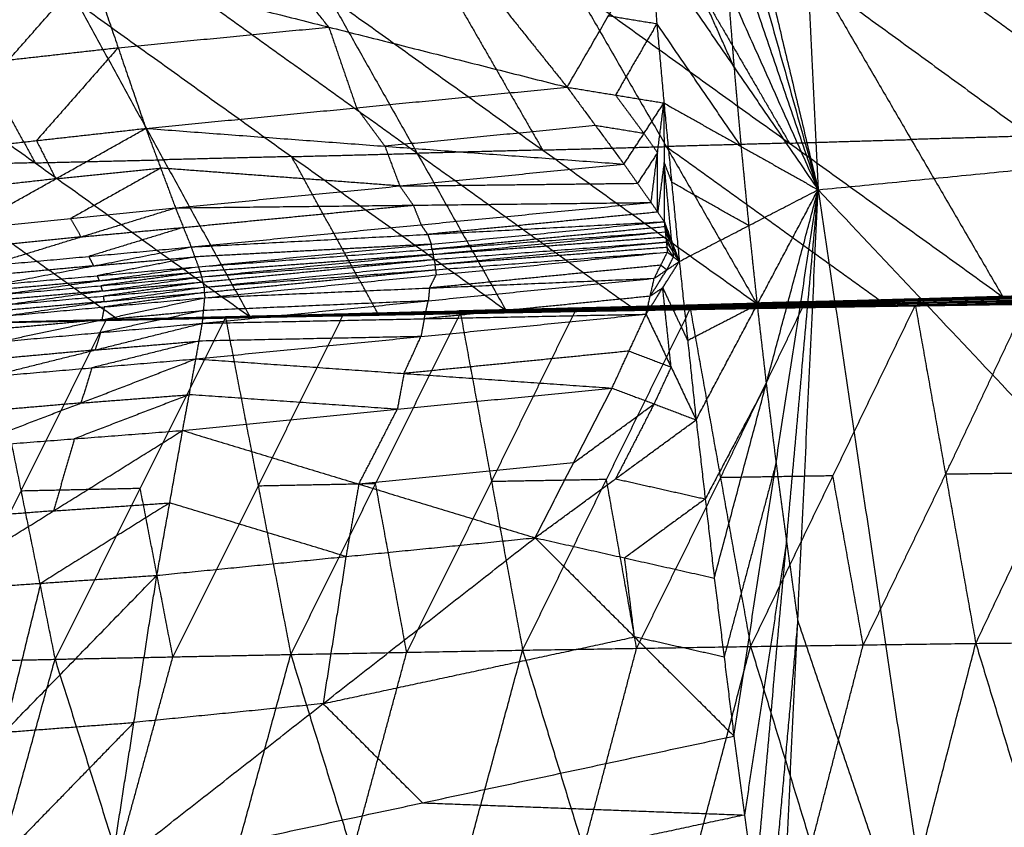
# Model space of a CAD drawing. Header units: millimetres. Extents: x -106 to 110, y -96 to 120.
# Tile 155 of 256: x -102.09 to -96.61, y -1.39 to 3.1. Entities that reach past the tile are written whole.
import ezdxf

# ---------------------------------------------------------------- set-up
doc = ezdxf.new("R2010")
doc.units = ezdxf.units.MM
doc.header["$MEASUREMENT"] = 0
doc.layers.add('Default', color=7, linetype='Continuous', true_color=0x000000)

msp = doc.modelspace()

# ---------------------------------------------------------------- linework, layer by layer
at = {"layer": 'Default'}
for points in [[(-98.1261, 11.9553, 12.0172), (-97.8855, 7.0572, 12.0172), (-97.6449, 2.159, 12.0172)], [(-98.1261, 11.9553, 12.0172), (-94.5906, 7.3817, 10.5669), (-91.0552, 2.808, 9.1165)], [(-98.815, 7.0577, 12.4242), (-98.2299, 4.6083, 12.2207), (-97.6449, 2.159, 12.0172)], [(-94.35, 2.4835, 10.5669), (-96.1177, 4.7703, 11.292), (-97.8855, 7.0572, 12.0172)], [(-98.7681, 6.1735, 12.4242), (-98.2065, 4.1662, 12.2207), (-97.6449, 2.159, 12.0172)], [(-98.7134, 5.2897, 12.4242), (-98.1791, 3.7243, 12.2207), (-97.6449, 2.159, 12.0172)], [(-98.6509, 4.4064, 12.4242), (-98.1479, 3.2827, 12.2207), (-97.6449, 2.159, 12.0172)], [(-98.1128, 2.8414, 12.2207), (-98.3643, 3.4032, 12.3225), (-98.6158, 3.9651, 12.4242)], [(-99.7262, 3.5853, 12.9933), (-99.3835, 3.1574, 12.8438), (-99.0409, 2.7294, 12.6943)], [(-99.0409, 2.7294, 12.6943), (-98.8108, 3.1266, 12.5593), (-98.5807, 3.5238, 12.4242)], [(-98.5807, 3.5238, 12.4242), (-98.5417, 3.0827, 12.4242), (-98.5027, 2.6417, 12.4242)], [(-98.5807, 3.5238, 12.4242), (-98.1128, 2.8414, 12.2207), (-97.6449, 2.159, 12.0172)], [(-98.5807, 3.5238, 12.4242), (-98.5417, 3.0827, 12.4242), (-98.5027, 2.6417, 12.4242)], [(-100.3663, 3.0635, 13.1853), (-100.5376, 3.2775, 13.26), (-100.7089, 3.4914, 13.3348)], [(-102.6003, 2.3644, 13.7511), (-102.1459, 2.881, 13.7137), (-101.6916, 3.3976, 13.6763)], [(-101.6916, 3.3976, 13.6763), (-101.5377, 2.949, 13.652), (-101.3838, 2.5004, 13.6276)], [(-101.6916, 3.3976, 13.6763), (-101.5377, 2.949, 13.652), (-101.3838, 2.5004, 13.6276)], [(-101.6916, 3.3976, 13.6763), (-100.3663, 3.0635, 13.1853), (-99.0409, 2.7294, 12.6943)], [(-98.315, 3.2929, 7.9342), (-98.06, 2.8556, 8.2728), (-97.805, 2.4183, 8.6114)], [(-97.6376, 3.3131, 7.5797), (-97.1276, 2.4385, 8.2569), (-96.6175, 1.5639, 8.9341)], [(-97.6376, 3.3131, 7.5797), (-96.4629, 2.4576, 7.9283), (-95.2883, 1.6021, 8.2769)], [(-95.8012, 2.4781, 7.6008), (-96.3885, 2.9059, 7.4265), (-96.9758, 3.3336, 7.2522)], [(-100.3677, 3.234, 9.0431), (-99.8745, 2.3616, 9.7284), (-99.3813, 1.4891, 10.4137)], [(-100.3677, 3.234, 9.0431), (-99.1768, 2.38, 9.3461), (-97.9859, 1.5259, 9.649)], [(-99.6801, 3.2534, 8.6659), (-99.4284, 2.8167, 9.006), (-99.1768, 2.38, 9.3461)], [(-98.9924, 3.2727, 8.2887), (-98.4892, 2.3993, 8.9688), (-97.9859, 1.5259, 9.649)], [(-98.9924, 3.2727, 8.2887), (-97.805, 2.4183, 8.6114), (-96.6175, 1.5639, 8.9341)], [(-98.1479, 3.2827, 12.2207), (-98.1303, 3.062, 12.2207), (-98.1128, 2.8414, 12.2207)], [(-102.479, 3.1809, 10.2598), (-102.2392, 2.7449, 10.6064), (-101.9994, 2.3089, 10.953)], [(-101.7645, 3.1976, 9.8397), (-101.285, 2.3257, 10.5329), (-100.8054, 1.4537, 11.226)], [(-101.7645, 3.1976, 9.8397), (-100.5729, 2.3434, 10.1267), (-99.3813, 1.4891, 10.4137)], [(-99.8745, 2.3616, 9.7284), (-100.4703, 2.7887, 9.5849), (-101.0661, 3.2158, 9.4414)], [(-103.1934, 3.1642, 10.6799), (-101.9994, 2.3089, 10.953), (-100.8054, 1.4537, 11.226)], [(-98.8108, 3.1266, 12.5593), (-98.6763, 3.1047, 12.4917), (-98.5417, 3.0827, 12.4242)], [(-98.5417, 3.0827, 12.4242), (-98.6568, 2.8841, 12.4917), (-98.7718, 2.6856, 12.5593)], [(-98.0738, 2.4004, 12.2207), (-98.3078, 2.7416, 12.3225), (-98.5417, 3.0827, 12.4242)], [(-101.5377, 2.949, 13.652), (-100.952, 3.0062, 13.4186), (-100.3663, 3.0635, 13.1853)], [(-100.3663, 3.0635, 13.1853), (-100.2893, 2.8392, 13.1731), (-100.2123, 2.6149, 13.161)], [(-102.1459, 2.881, 13.7137), (-101.8418, 2.915, 13.6829), (-101.5377, 2.949, 13.652)], [(-101.5377, 2.949, 13.652), (-101.7649, 2.6907, 13.6707), (-101.992, 2.4324, 13.6894)], [(-98.1128, 2.8414, 12.2207), (-98.0933, 2.6209, 12.2207), (-98.0738, 2.4004, 12.2207)], [(-97.6449, 2.159, 12.0172), (-94.35, 2.4835, 10.5669), (-91.0552, 2.808, 9.1165)], [(-101.3838, 2.5004, 13.6276), (-100.2123, 2.6149, 13.161), (-99.0409, 2.7294, 12.6943)], [(-99.0409, 2.7294, 12.6943), (-98.8828, 2.5156, 12.6241), (-98.7247, 2.3019, 12.554)], [(-99.0409, 2.7294, 12.6943), (-98.7718, 2.6856, 12.5593), (-98.5027, 2.6417, 12.4242)], [(-98.7718, 2.6856, 12.5593), (-98.6928, 2.5787, 12.5242), (-98.6137, 2.4718, 12.4891)], [(-98.7247, 2.3019, 12.554), (-98.6137, 2.4718, 12.4891), (-98.5027, 2.6417, 12.4242)], [(-98.574, 2.0882, 12.4876), (-98.5384, 2.365, 12.4559), (-98.5027, 2.6417, 12.4242)], [(-98.5027, 2.6417, 12.4242), (-98.4599, 2.2011, 12.4242), (-98.417, 1.7604, 12.4242)], [(-98.5027, 2.6417, 12.4242), (-98.0738, 2.4004, 12.2207), (-97.6449, 2.159, 12.0172)], [(-98.5027, 2.6417, 12.4242), (-98.5017, 2.3115, 12.4399), (-98.5007, 1.9813, 12.4555)], [(-98.5027, 2.6417, 12.4242), (-98.4599, 2.2011, 12.4242), (-98.417, 1.7604, 12.4242)], [(-100.0542, 2.4011, 13.0908), (-100.1333, 2.508, 13.1259), (-100.2123, 2.6149, 13.161)], [(-102.6003, 2.3644, 13.7511), (-101.992, 2.4324, 13.6894), (-101.3838, 2.5004, 13.6276)], [(-102.3849, 1.9396, 13.7731), (-101.8843, 2.22, 13.7004), (-101.3838, 2.5004, 13.6276)], [(-101.3838, 2.5004, 13.6276), (-101.3012, 2.2794, 13.6163), (-101.2187, 2.0584, 13.605)], [(-101.3838, 2.5004, 13.6276), (-101.3012, 2.2794, 13.6163), (-101.2187, 2.0584, 13.605)], [(-101.3838, 2.5004, 13.6276), (-100.0542, 2.4011, 13.0908), (-98.7247, 2.3019, 12.554)], [(-98.8828, 2.5156, 12.6241), (-99.4685, 2.4584, 12.8575), (-100.0542, 2.4011, 13.0908)], [(-98.6137, 2.4718, 12.4891), (-98.7483, 2.4937, 12.5566), (-98.8828, 2.5156, 12.6241)], [(-98.6137, 2.4718, 12.4891), (-98.576, 2.4184, 12.4725), (-98.5384, 2.365, 12.4559)], [(-101.992, 2.4324, 13.6894), (-101.9382, 2.3262, 13.6949), (-101.8843, 2.22, 13.7004)], [(-97.805, 2.4183, 8.6114), (-98.1471, 2.4088, 8.7901), (-98.4892, 2.3993, 8.9688)], [(-97.805, 2.4183, 8.6114), (-97.4663, 2.4284, 8.4341), (-97.1276, 2.4385, 8.2569)], [(-96.4629, 2.4576, 7.9283), (-96.7952, 2.4481, 8.0926), (-97.1276, 2.4385, 8.2569)], [(-100.5729, 2.3434, 10.1267), (-100.2237, 2.3525, 9.9276), (-99.8745, 2.3616, 9.7284)], [(-100.0542, 2.4011, 13.0908), (-100.013, 2.2906, 13.0851), (-99.9717, 2.1801, 13.0795)], [(-99.1768, 2.38, 9.3461), (-99.5257, 2.3708, 9.5373), (-99.8745, 2.3616, 9.7284)], [(-99.8745, 2.3616, 9.7284), (-99.2791, 1.9345, 9.8799), (-98.6836, 1.5075, 10.0314)], [(-99.1768, 2.38, 9.3461), (-98.833, 2.3896, 9.1575), (-98.4892, 2.3993, 8.9688)], [(-98.5384, 2.365, 12.4559), (-98.5938, 2.28, 12.4883), (-98.6493, 2.195, 12.5208)], [(-98.5373, 2.0347, 12.4716), (-98.5378, 2.1998, 12.4637), (-98.5384, 2.365, 12.4559)], [(-98.4892, 2.3993, 8.9688), (-97.8954, 1.9721, 9.1302), (-97.3017, 1.5449, 9.2915)], [(-98.0738, 2.4004, 12.2207), (-98.0524, 2.18, 12.2207), (-98.0309, 1.9597, 12.2207)], [(-101.9994, 2.3089, 10.953), (-102.3647, 2.3005, 11.1682), (-102.73, 2.292, 11.3835)], [(-101.9994, 2.3089, 10.953), (-101.6422, 2.3173, 10.7429), (-101.285, 2.3257, 10.5329)], [(-100.5729, 2.3434, 10.1267), (-100.929, 2.3345, 10.3298), (-101.285, 2.3257, 10.5329)], [(-101.2187, 2.0584, 13.605), (-99.9717, 2.1801, 13.0795), (-98.7247, 2.3019, 12.554)], [(-100.0934, 1.4714, 10.8199), (-100.3332, 1.9074, 10.4733), (-100.5729, 2.3434, 10.1267)], [(-98.7247, 2.3019, 12.554), (-98.6493, 2.195, 12.5208), (-98.574, 2.0882, 12.4876)], [(-98.5017, 2.3115, 12.4399), (-98.5195, 2.1731, 12.4557), (-98.5373, 2.0347, 12.4716)], [(-98.5017, 2.3115, 12.4399), (-98.4808, 2.2563, 12.4321), (-98.4599, 2.2011, 12.4242)], [(-98.4588, 1.8709, 12.4399), (-98.4803, 2.0912, 12.4399), (-98.5017, 2.3115, 12.4399)], [(-102.73, 2.292, 11.3835), (-102.133, 1.8644, 11.52), (-101.5361, 1.4367, 11.6566)], [(-101.8843, 2.22, 13.7004), (-101.5928, 2.2497, 13.6583), (-101.3012, 2.2794, 13.6163)], [(-101.3012, 2.2794, 13.6163), (-101.5515, 2.1392, 13.6527), (-101.8018, 1.999, 13.689)], [(-99.9717, 2.1801, 13.0795), (-100.6365, 2.2298, 13.3479), (-101.3012, 2.2794, 13.6163)], [(-101.8843, 2.22, 13.7004), (-102.1884, 2.186, 13.7313), (-102.4926, 2.152, 13.7621)], [(-99.9717, 2.1801, 13.0795), (-99.3105, 2.1876, 12.8001), (-98.6493, 2.195, 12.5208)], [(-98.0309, 1.9597, 12.2207), (-98.2454, 2.0804, 12.3225), (-98.4599, 2.2011, 12.4242)], [(-99.8963, 2.0733, 13.0463), (-99.934, 2.1267, 13.0629), (-99.9717, 2.1801, 13.0795)], [(-98.417, 1.7604, 12.4242), (-98.0309, 1.9597, 12.2207), (-97.6449, 2.159, 12.0172)], [(-98.3235, 0.8799, 12.4242), (-97.9842, 1.5195, 12.2207), (-97.6449, 2.159, 12.0172)], [(-98.2223, 0.0002, 12.4242), (-97.9336, 1.0796, 12.2207), (-97.6449, 2.159, 12.0172)], [(-98.1134, -0.8785, 12.4242), (-97.8791, 0.6402, 12.2207), (-97.6449, 2.159, 12.0172)], [(-97.9968, -1.7563, 12.4242), (-97.8208, 0.2014, 12.2207), (-97.6449, 2.159, 12.0172)], [(-97.8724, -2.6329, 12.4242), (-97.7586, -0.237, 12.2207), (-97.6449, 2.159, 12.0172)], [(-97.6449, 2.159, 12.0172), (-96.9253, -2.692, 12.0172), (-96.2057, -7.543, 12.0172)], [(-97.6449, 2.159, 12.0172), (-93.6781, -2.0461, 10.5669), (-89.7113, -6.2512, 9.1165)], [(-101.2187, 2.0584, 13.605), (-99.8963, 2.0733, 13.0463), (-98.574, 2.0882, 12.4876)], [(-101.1317, 1.8409, 13.5947), (-99.8528, 1.9646, 13.0411), (-98.574, 2.0882, 12.4876)], [(-98.574, 2.0882, 12.4876), (-98.5373, 2.0347, 12.4716), (-98.5007, 1.9813, 12.4555)], [(-102.3849, 1.9396, 13.7731), (-101.8018, 1.999, 13.689), (-101.2187, 2.0584, 13.605)], [(-102.2703, 1.7358, 13.7887), (-101.7445, 1.8971, 13.6968), (-101.2187, 2.0584, 13.605)], [(-101.2187, 2.0584, 13.605), (-101.1752, 1.9497, 13.5998), (-101.1317, 1.8409, 13.5947)], [(-101.2187, 2.0584, 13.605), (-101.1752, 1.9497, 13.5998), (-101.1317, 1.8409, 13.5947)], [(-101.1752, 1.9497, 13.5998), (-100.5358, 2.0115, 13.323), (-99.8963, 2.0733, 13.0463)], [(-99.8963, 2.0733, 13.0463), (-99.8746, 2.0189, 13.0437), (-99.8528, 1.9646, 13.0411)], [(-98.5373, 2.0347, 12.4716), (-99.1768, 1.9729, 12.7483), (-99.8162, 1.9111, 13.0251)], [(-101.8018, 1.999, 13.689), (-101.7731, 1.9481, 13.6929), (-101.7445, 1.8971, 13.6968)], [(-101.1317, 1.8409, 13.5947), (-99.8162, 1.9111, 13.0251), (-98.5007, 1.9813, 12.4555)], [(-101.0915, 1.7309, 13.5903), (-99.7961, 1.8561, 13.0229), (-98.5007, 1.9813, 12.4555)], [(-98.5007, 1.9813, 12.4555), (-98.4977, 1.9531, 12.4555), (-98.4948, 1.9248, 12.4554)], [(-98.5007, 1.9813, 12.4555), (-98.4588, 1.8709, 12.4399), (-98.417, 1.7604, 12.4242)], [(-101.7445, 1.8971, 13.6968), (-101.4599, 1.9234, 13.6483), (-101.1752, 1.9497, 13.5998)], [(-101.1752, 1.9497, 13.5998), (-101.4381, 1.869, 13.6457), (-101.701, 1.7884, 13.6917)], [(-101.0915, 1.7309, 13.5903), (-99.7931, 1.8279, 13.0228), (-98.4948, 1.9248, 12.4554)], [(-101.0738, 1.6749, 13.5884), (-99.7843, 1.7999, 13.0219), (-98.4948, 1.9248, 12.4554)], [(-99.8162, 1.9111, 13.0251), (-99.8345, 1.9378, 13.0331), (-99.8528, 1.9646, 13.0411)], [(-98.4977, 1.9531, 12.4555), (-99.1454, 1.8905, 12.7392), (-99.7931, 1.8279, 13.0228)], [(-98.4977, 1.9531, 12.4555), (-98.4783, 1.912, 12.4477), (-98.4588, 1.8709, 12.4399)], [(-98.4559, 1.8426, 12.4398), (-98.4768, 1.8978, 12.4476), (-98.4977, 1.9531, 12.4555)], [(-98.4948, 1.9248, 12.4554), (-98.4918, 1.8966, 12.4554), (-98.4889, 1.8684, 12.4553)], [(-98.4948, 1.9248, 12.4554), (-98.4559, 1.8426, 12.4398), (-98.417, 1.7604, 12.4242)], [(-98.0309, 1.9597, 12.2207), (-98.0076, 1.7396, 12.2207), (-97.9842, 1.5195, 12.2207)], [(-101.7445, 1.8971, 13.6968), (-102.036, 1.8674, 13.7389), (-102.3276, 1.8377, 13.7809)], [(-101.0738, 1.6749, 13.5884), (-99.7814, 1.7716, 13.0219), (-98.4889, 1.8684, 12.4553)], [(-101.0604, 1.6175, 13.587), (-99.7747, 1.7429, 13.0212), (-98.4889, 1.8684, 12.4553)], [(-99.8162, 1.9111, 13.0251), (-99.8061, 1.8836, 13.024), (-99.7961, 1.8561, 13.0229)], [(-99.7843, 1.7999, 13.0219), (-99.1381, 1.8482, 12.7386), (-98.4918, 1.8966, 12.4554)], [(-98.453, 1.8144, 12.4398), (-98.4724, 1.8555, 12.4476), (-98.4918, 1.8966, 12.4554)], [(-98.4889, 1.8684, 12.4553), (-98.4861, 1.8402, 12.4553), (-98.4833, 1.812, 12.4553)], [(-98.4889, 1.8684, 12.4553), (-98.453, 1.8144, 12.4398), (-98.417, 1.7604, 12.4242)], [(-102.2703, 1.7358, 13.7887), (-101.701, 1.7884, 13.6917), (-101.1317, 1.8409, 13.5947)], [(-102.2175, 1.6308, 13.7961), (-101.6746, 1.7359, 13.6954), (-101.1317, 1.8409, 13.5947)], [(-101.1317, 1.8409, 13.5947), (-101.1116, 1.7859, 13.5925), (-101.0915, 1.7309, 13.5903)], [(-101.1317, 1.8409, 13.5947), (-101.1116, 1.7859, 13.5925), (-101.0915, 1.7309, 13.5903)], [(-99.7961, 1.8561, 13.0229), (-100.4538, 1.821, 13.3077), (-101.1116, 1.7859, 13.5925)], [(-101.0604, 1.6175, 13.587), (-99.7718, 1.7147, 13.0212), (-98.4833, 1.812, 12.4553)], [(-101.0557, 1.5587, 13.5865), (-99.7695, 1.6853, 13.0209), (-98.4833, 1.812, 12.4553)], [(-99.7931, 1.8279, 13.0228), (-99.7946, 1.842, 13.0229), (-99.7961, 1.8561, 13.0229)], [(-99.7931, 1.8279, 13.0228), (-99.7887, 1.8139, 13.0224), (-99.7843, 1.7999, 13.0219)], [(-99.7747, 1.7429, 13.0212), (-99.1304, 1.7916, 12.7382), (-98.4861, 1.8402, 12.4553)], [(-98.5565, 1.6668, 12.5002), (-98.5199, 1.7394, 12.4778), (-98.4833, 1.812, 12.4553)], [(-98.4501, 1.7862, 12.4398), (-98.4681, 1.8132, 12.4476), (-98.4861, 1.8402, 12.4553)], [(-98.4833, 1.812, 12.4553), (-98.4501, 1.7862, 12.4398), (-98.417, 1.7604, 12.4242)], [(-98.4559, 1.8426, 12.4398), (-98.4544, 1.8285, 12.4398), (-98.453, 1.8144, 12.4398)], [(-98.453, 1.8144, 12.4398), (-98.4516, 1.8003, 12.4398), (-98.4501, 1.7862, 12.4398)], [(-101.701, 1.7884, 13.6917), (-101.6878, 1.7621, 13.6935), (-101.6746, 1.7359, 13.6954)], [(-101.6746, 1.7359, 13.6954), (-101.3931, 1.7609, 13.6439), (-101.1116, 1.7859, 13.5925)], [(-101.1116, 1.7859, 13.5925), (-101.383, 1.7334, 13.6428), (-101.6545, 1.6809, 13.6932)], [(-99.7843, 1.7999, 13.0219), (-100.4335, 1.7514, 13.3056), (-101.0826, 1.7029, 13.5893)], [(-101.0671, 1.6462, 13.5877), (-100.4242, 1.7089, 13.3048), (-99.7814, 1.7716, 13.0219)], [(-99.7814, 1.7716, 13.0219), (-99.7828, 1.7858, 13.0219), (-99.7843, 1.7999, 13.0219)], [(-99.7814, 1.7716, 13.0219), (-99.778, 1.7573, 13.0215), (-99.7747, 1.7429, 13.0212)], [(-98.6018, 1.4672, 12.5339), (-98.5094, 1.6138, 12.4791), (-98.417, 1.7604, 12.4242)], [(-98.5565, 1.6668, 12.5002), (-98.4868, 1.7136, 12.4622), (-98.417, 1.7604, 12.4242)], [(-98.4501, 1.7862, 12.4398), (-98.4684, 1.7499, 12.451), (-98.4868, 1.7136, 12.4622)], [(-98.417, 1.7604, 12.4242), (-98.3703, 1.3202, 12.4242), (-98.3235, 0.8799, 12.4242)], [(-98.417, 1.7604, 12.4242), (-98.3703, 1.3202, 12.4242), (-98.3235, 0.8799, 12.4242)], [(-101.6746, 1.7359, 13.6954), (-101.9593, 1.7096, 13.7439), (-102.2439, 1.6833, 13.7924)], [(-102.2175, 1.6308, 13.7961), (-101.6545, 1.6809, 13.6932), (-101.0915, 1.7309, 13.5903)], [(-102.1946, 1.5759, 13.799), (-101.643, 1.6534, 13.6946), (-101.0915, 1.7309, 13.5903)], [(-101.643, 1.6534, 13.6946), (-101.3628, 1.6782, 13.642), (-101.0826, 1.7029, 13.5893)], [(-101.0826, 1.7029, 13.5893), (-101.3584, 1.6642, 13.6415), (-101.6342, 1.6254, 13.6937)], [(-101.0915, 1.7309, 13.5903), (-101.0826, 1.7029, 13.5893), (-101.0738, 1.6749, 13.5884)], [(-101.0915, 1.7309, 13.5903), (-101.0826, 1.7029, 13.5893), (-101.0738, 1.6749, 13.5884)], [(-101.0581, 1.5881, 13.5868), (-100.4149, 1.6514, 13.304), (-99.7718, 1.7147, 13.0212)], [(-98.5199, 1.7394, 12.4778), (-99.163, 1.6761, 12.7606), (-99.8061, 1.6128, 13.0434)], [(-99.7718, 1.7147, 13.0212), (-99.7733, 1.7288, 13.0212), (-99.7747, 1.7429, 13.0212)], [(-99.7718, 1.7147, 13.0212), (-99.7707, 1.7, 13.0211), (-99.7695, 1.6853, 13.0209)], [(-98.5791, 1.567, 12.5171), (-98.533, 1.6403, 12.4897), (-98.4868, 1.7136, 12.4622)], [(-98.4868, 1.7136, 12.4622), (-98.5033, 1.7265, 12.47), (-98.5199, 1.7394, 12.4778)], [(-101.643, 1.6534, 13.6946), (-101.9245, 1.6284, 13.7461), (-102.206, 1.6033, 13.7975)], [(-102.1946, 1.5759, 13.799), (-101.6342, 1.6254, 13.6937), (-101.0738, 1.6749, 13.5884)], [(-102.1779, 1.5178, 13.8004), (-101.6259, 1.5963, 13.6944), (-101.0738, 1.6749, 13.5884)], [(-101.6545, 1.6809, 13.6932), (-101.6487, 1.6671, 13.6939), (-101.643, 1.6534, 13.6946)], [(-101.6259, 1.5963, 13.6944), (-101.3465, 1.6213, 13.641), (-101.0671, 1.6462, 13.5877)], [(-101.0671, 1.6462, 13.5877), (-101.3431, 1.6069, 13.6407), (-101.6192, 1.5676, 13.6937)], [(-101.0738, 1.6749, 13.5884), (-101.0671, 1.6462, 13.5877), (-101.0604, 1.6175, 13.587)], [(-101.0738, 1.6749, 13.5884), (-101.0671, 1.6462, 13.5877), (-101.0604, 1.6175, 13.587)], [(-101.0693, 1.4169, 13.5892), (-99.8129, 1.5419, 13.0447), (-98.5565, 1.6668, 12.5002)], [(-101.0557, 1.5587, 13.5865), (-99.8061, 1.6128, 13.0434), (-98.5565, 1.6668, 12.5002)], [(-99.8061, 1.6128, 13.0434), (-99.7878, 1.649, 13.0322), (-99.7695, 1.6853, 13.0209)], [(-98.6018, 1.4672, 12.5339), (-98.5791, 1.567, 12.5171), (-98.5565, 1.6668, 12.5002)], [(-101.6259, 1.5963, 13.6944), (-101.9061, 1.5716, 13.747), (-102.1863, 1.5468, 13.7997)], [(-102.1779, 1.5178, 13.8004), (-101.6192, 1.5676, 13.6937), (-101.0604, 1.6175, 13.587)], [(-102.174, 1.4568, 13.7987), (-101.6172, 1.5371, 13.6928), (-101.0604, 1.6175, 13.587)], [(-101.6342, 1.6254, 13.6937), (-101.63, 1.6109, 13.694), (-101.6259, 1.5963, 13.6944)], [(-101.6172, 1.5371, 13.6928), (-101.3376, 1.5626, 13.6398), (-101.0581, 1.5881, 13.5868)], [(-101.0581, 1.5881, 13.5868), (-101.3365, 1.5479, 13.6397), (-101.6148, 1.5077, 13.6926)], [(-101.0604, 1.6175, 13.587), (-101.0581, 1.5881, 13.5868), (-101.0557, 1.5587, 13.5865)], [(-101.0604, 1.6175, 13.587), (-101.0581, 1.5881, 13.5868), (-101.0557, 1.5587, 13.5865)], [(-99.8061, 1.6128, 13.0434), (-99.8095, 1.5773, 13.0441), (-99.8129, 1.5419, 13.0447)], [(-98.5094, 1.6138, 12.4791), (-98.5443, 1.5904, 12.4981), (-98.5791, 1.567, 12.5171)], [(-98.5094, 1.6138, 12.4791), (-98.4398, 1.467, 12.4517), (-98.3703, 1.3202, 12.4242)], [(-98.4627, 1.1736, 12.4791), (-98.486, 1.3937, 12.4791), (-98.5094, 1.6138, 12.4791)], [(-97.1276, 1.5528, 9.1908), (-96.3151, 1.5756, 8.7836), (-95.5027, 1.5984, 8.3764)], [(-96.6175, 1.5639, 8.9341), (-95.9529, 1.583, 8.6055), (-95.2883, 1.6021, 8.2769)], [(-96.6175, 1.5639, 8.9341), (-96.0601, 1.5812, 8.6552), (-95.5027, 1.5984, 8.3764)], [(-102.2007, 1.3136, 13.7885), (-101.6282, 1.4361, 13.6875), (-101.0557, 1.5587, 13.5865)], [(-101.6172, 1.5371, 13.6928), (-101.8966, 1.5122, 13.7462), (-102.1759, 1.4873, 13.7995)], [(-102.174, 1.4568, 13.7987), (-101.6148, 1.5077, 13.6926), (-101.0557, 1.5587, 13.5865)], [(-101.6192, 1.5676, 13.6937), (-101.6182, 1.5524, 13.6933), (-101.6172, 1.5371, 13.6928)], [(-101.0693, 1.4169, 13.5892), (-101.0625, 1.4878, 13.5879), (-101.0557, 1.5587, 13.5865)], [(-101.0693, 1.4169, 13.5892), (-101.0625, 1.4878, 13.5879), (-101.0557, 1.5587, 13.5865)], [(-99.8129, 1.5419, 13.0447), (-100.4377, 1.5148, 13.3163), (-101.0625, 1.4878, 13.5879)], [(-98.5791, 1.567, 12.5171), (-99.2073, 1.5045, 12.7893), (-99.8355, 1.4421, 13.0616)], [(-99.8355, 1.4421, 13.0616), (-99.8242, 1.492, 13.0531), (-99.8129, 1.5419, 13.0447)], [(-98.8278, 1.5033, 10.0863), (-97.999, 1.5242, 9.6429), (-97.1702, 1.5452, 9.1994)], [(-98.797, 1.5073, 10.0816), (-97.9623, 1.5301, 9.6362), (-97.1276, 1.5528, 9.1908)], [(-98.797, 1.5073, 10.0816), (-97.9836, 1.5263, 9.6405), (-97.1702, 1.5452, 9.1994)], [(-98.0161, 1.5171, 9.6504), (-97.6017, 1.5276, 9.4287), (-97.1873, 1.538, 9.2069)], [(-97.1873, 1.538, 9.2069), (-97.5931, 1.5311, 9.4249), (-97.999, 1.5242, 9.6429)], [(-97.9859, 1.5259, 9.649), (-97.3017, 1.5449, 9.2915), (-96.6175, 1.5639, 8.9341)], [(-97.9859, 1.5259, 9.649), (-97.5567, 1.5394, 9.4199), (-97.1276, 1.5528, 9.1908)], [(-97.9836, 1.5263, 9.6405), (-97.5662, 1.5376, 9.4178), (-97.1489, 1.549, 9.1951)], [(-97.1489, 1.549, 9.1951), (-97.5556, 1.5395, 9.4157), (-97.9623, 1.5301, 9.6362)], [(-97.9623, 1.5301, 9.6362), (-97.7595, 1.5347, 9.5281), (-97.5567, 1.5394, 9.4199)], [(-97.5567, 1.5394, 9.4199), (-97.2146, 1.5489, 9.2412), (-96.8726, 1.5583, 9.0624)], [(-96.8726, 1.5583, 9.0624), (-97.0871, 1.5516, 9.177), (-97.3017, 1.5449, 9.2915)], [(-97.2707, 1.5151, 9.2714), (-96.4786, 1.5259, 8.8715), (-95.6864, 1.5368, 8.4716)], [(-97.2508, 1.5121, 9.2568), (-96.4686, 1.5244, 8.8642), (-95.6864, 1.5368, 8.4716)], [(-97.2508, 1.5121, 9.2568), (-96.4553, 1.5234, 8.8564), (-95.6598, 1.5347, 8.456)], [(-97.2311, 1.518, 9.2338), (-96.4324, 1.5315, 8.8315), (-95.6336, 1.545, 8.4291)], [(-97.2311, 1.518, 9.2338), (-96.4455, 1.5263, 8.8449), (-95.6598, 1.5347, 8.456)], [(-96.419, 1.538, 8.8218), (-96.8184, 1.5312, 9.023), (-97.2178, 1.5244, 9.2241)], [(-97.2044, 1.5309, 9.2144), (-96.4018, 1.5478, 8.8102), (-95.5991, 1.5647, 8.406)], [(-97.2044, 1.5309, 9.2144), (-97.1873, 1.538, 9.2069), (-97.1702, 1.5452, 9.1994)], [(-97.2044, 1.5309, 9.2144), (-96.419, 1.538, 8.8218), (-95.6336, 1.545, 8.4291)], [(-96.3846, 1.5549, 8.8027), (-96.786, 1.5465, 9.0048), (-97.1873, 1.538, 9.2069)], [(-97.1702, 1.5452, 9.1994), (-96.3631, 1.5656, 8.7934), (-95.5559, 1.5861, 8.3873)], [(-97.1702, 1.5452, 9.1994), (-96.3846, 1.5549, 8.8027), (-95.5991, 1.5647, 8.406)], [(-97.1702, 1.5452, 9.1994), (-97.1489, 1.549, 9.1951), (-97.1276, 1.5528, 9.1908)], [(-96.3418, 1.5694, 8.7891), (-96.7453, 1.5592, 8.9921), (-97.1489, 1.549, 9.1951)], [(-97.1276, 1.5528, 9.1908), (-96.3418, 1.5694, 8.7891), (-95.5559, 1.5861, 8.3873)], [(-97.1276, 1.5528, 9.1908), (-96.8726, 1.5583, 9.0624), (-96.6175, 1.5639, 8.9341)], [(-97.1045, 1.5167, 9.1846), (-96.4882, 1.5252, 8.8734), (-95.8718, 1.5336, 8.5621)], [(-96.0601, 1.5812, 8.6552), (-96.4663, 1.5698, 8.8588), (-96.8726, 1.5583, 9.0624)], [(-96.8726, 1.5583, 9.0624), (-96.5938, 1.567, 8.923), (-96.3151, 1.5756, 8.7836)], [(-96.7683, -0.3629, 7.2883), (-96.3201, 0.5854, 7.9252), (-95.8718, 1.5336, 8.5621)], [(-101.0625, 1.4878, 13.5879), (-101.3487, 1.4265, 13.6384), (-101.635, 1.3652, 13.6888)], [(-101.6148, 1.5077, 13.6926), (-101.6215, 1.4719, 13.6901), (-101.6282, 1.4361, 13.6875)], [(-101.6282, 1.4361, 13.6875), (-101.3453, 1.4619, 13.6377), (-101.0625, 1.4878, 13.5879)], [(-100.8054, 1.4537, 11.226), (-99.8012, 1.4805, 10.6538), (-98.797, 1.5073, 10.0816)], [(-100.8054, 1.4537, 11.226), (-100.0934, 1.4714, 10.8199), (-99.3813, 1.4891, 10.4137)], [(-100.6585, 1.4581, 11.1373), (-100.1564, 1.4715, 10.8512), (-99.6543, 1.4849, 10.5651)], [(-99.8012, 1.4805, 10.6538), (-100.2299, 1.4693, 10.8956), (-100.6585, 1.4581, 11.1373)], [(-100.5616, 1.4561, 11.0843), (-99.7279, 1.4721, 10.6136), (-98.8942, 1.4881, 10.1428)], [(-100.5574, 1.4541, 11.0749), (-99.7258, 1.4711, 10.6089), (-98.8942, 1.4881, 10.1428)], [(-100.5574, 1.4541, 11.0749), (-99.7198, 1.4695, 10.6021), (-98.8823, 1.4849, 10.1293)], [(-100.552, 1.4547, 11.0638), (-99.711, 1.4711, 10.5875), (-98.87, 1.4876, 10.1111)], [(-100.552, 1.4547, 11.0638), (-99.7171, 1.4698, 10.5965), (-98.8823, 1.4849, 10.1293)], [(-100.5427, 1.4576, 11.0555), (-99.6973, 1.4763, 10.576), (-98.852, 1.495, 10.0965)], [(-100.5427, 1.4576, 11.0555), (-99.7063, 1.4726, 10.5833), (-98.87, 1.4876, 10.1111)], [(-100.5293, 1.461, 11.0502), (-99.6785, 1.4822, 10.5683), (-98.8278, 1.5033, 10.0863)], [(-100.5293, 1.461, 11.0502), (-99.6906, 1.478, 10.5734), (-98.852, 1.495, 10.0965)], [(-99.6697, 1.4829, 10.5675), (-100.0951, 1.4723, 10.8084), (-100.5204, 1.4618, 11.0494)], [(-100.5116, 1.4625, 11.0486), (-99.6543, 1.4849, 10.5651), (-98.797, 1.5073, 10.0816)], [(-100.5116, 1.4625, 11.0486), (-99.6697, 1.4829, 10.5675), (-98.8278, 1.5033, 10.0863)], [(-100.0934, 1.4714, 10.8199), (-99.9473, 1.4759, 10.7368), (-99.8012, 1.4805, 10.6538)], [(-99.8012, 1.4805, 10.6538), (-99.4452, 1.4894, 10.4507), (-99.0891, 1.4982, 10.2477)], [(-99.7258, 1.4711, 10.6089), (-99.307, 1.4788, 10.3724), (-98.8882, 1.4865, 10.136)], [(-98.8882, 1.4865, 10.136), (-99.304, 1.478, 10.3691), (-99.7198, 1.4695, 10.6021)], [(-99.7171, 1.4698, 10.5965), (-99.2966, 1.478, 10.3584), (-98.8761, 1.4862, 10.1202)], [(-98.8761, 1.4862, 10.1202), (-99.2936, 1.4787, 10.3538), (-99.711, 1.4711, 10.5875)], [(-99.7063, 1.4726, 10.5833), (-99.2837, 1.4819, 10.3436), (-98.861, 1.4913, 10.1038)], [(-98.861, 1.4913, 10.1038), (-99.2792, 1.4838, 10.3399), (-99.6973, 1.4763, 10.576)], [(-99.6906, 1.478, 10.5734), (-99.2652, 1.4886, 10.3324), (-98.8399, 1.4991, 10.0914)], [(-98.8399, 1.4991, 10.0914), (-99.2592, 1.4907, 10.3298), (-99.6785, 1.4822, 10.5683)], [(-99.6785, 1.4822, 10.5683), (-99.6741, 1.4825, 10.5679), (-99.6697, 1.4829, 10.5675)], [(-99.6697, 1.4829, 10.5675), (-99.241, 1.4941, 10.3257), (-98.8124, 1.5053, 10.0839)], [(-98.8124, 1.5053, 10.0839), (-99.2333, 1.4951, 10.3245), (-99.6543, 1.4849, 10.5651)], [(-99.6344, 1.4736, 10.5551), (-98.9952, 1.4851, 10.2017), (-98.356, 1.4967, 9.8483)], [(-99.4613, 0.5364, 9.5778), (-99.2283, 1.0108, 9.8898), (-98.9952, 1.4851, 10.2017)], [(-99.3813, 1.4891, 10.4137), (-98.6836, 1.5075, 10.0314), (-97.9859, 1.5259, 9.649)], [(-99.3813, 1.4891, 10.4137), (-99.0891, 1.4982, 10.2477), (-98.797, 1.5073, 10.0816)], [(-99.2882, -0.4008, 8.6005), (-98.8221, 0.548, 9.2244), (-98.356, 1.4967, 9.8483)], [(-99.0891, 1.4982, 10.2477), (-98.7403, 1.5074, 10.0565), (-98.3914, 1.5166, 9.8653)], [(-98.8942, 1.4881, 10.1428), (-98.0824, 1.5016, 9.7071), (-97.2707, 1.5151, 9.2714)], [(-98.8942, 1.4881, 10.1428), (-98.8882, 1.4865, 10.136), (-98.8823, 1.4849, 10.1293)], [(-98.0765, 1.5, 9.7003), (-98.4824, 1.4932, 9.9182), (-98.8882, 1.4865, 10.136)], [(-98.8823, 1.4849, 10.1293), (-98.0765, 1.5, 9.7003), (-97.2707, 1.5151, 9.2714)], [(-98.8823, 1.4849, 10.1293), (-98.0666, 1.4985, 9.693), (-97.2508, 1.5121, 9.2568)], [(-98.8823, 1.4849, 10.1293), (-98.8761, 1.4862, 10.1202), (-98.87, 1.4876, 10.1111)], [(-98.0604, 1.4998, 9.6839), (-98.4683, 1.493, 9.902), (-98.8761, 1.4862, 10.1202)], [(-98.87, 1.4876, 10.1111), (-98.0506, 1.5028, 9.6725), (-97.2311, 1.518, 9.2338)], [(-98.87, 1.4876, 10.1111), (-98.0604, 1.4998, 9.6839), (-97.2508, 1.5121, 9.2568)], [(-98.87, 1.4876, 10.1111), (-98.861, 1.4913, 10.1038), (-98.852, 1.495, 10.0965)], [(-98.0416, 1.5065, 9.6652), (-98.4513, 1.4989, 9.8845), (-98.861, 1.4913, 10.1038)], [(-98.852, 1.495, 10.0965), (-98.0282, 1.5129, 9.6555), (-97.2044, 1.5309, 9.2144)], [(-98.852, 1.495, 10.0965), (-98.0416, 1.5065, 9.6652), (-97.2311, 1.518, 9.2338)], [(-98.852, 1.495, 10.0965), (-98.8399, 1.4991, 10.0914), (-98.8278, 1.5033, 10.0863)], [(-98.0161, 1.5171, 9.6504), (-98.428, 1.5081, 9.8709), (-98.8399, 1.4991, 10.0914)], [(-98.8278, 1.5033, 10.0863), (-98.0161, 1.5171, 9.6504), (-97.2044, 1.5309, 9.2144)], [(-98.8278, 1.5033, 10.0863), (-98.8124, 1.5053, 10.0839), (-98.797, 1.5073, 10.0816)], [(-97.9836, 1.5263, 9.6405), (-98.398, 1.5158, 9.8622), (-98.8124, 1.5053, 10.0839)], [(-98.797, 1.5073, 10.0816), (-98.3914, 1.5166, 9.8653), (-97.9859, 1.5259, 9.649)], [(-98.3914, 1.5166, 9.8653), (-98.5375, 1.5121, 9.9483), (-98.6836, 1.5075, 10.0314)], [(-98.3914, 1.5166, 9.8653), (-98.1769, 1.5233, 9.7507), (-97.9623, 1.5301, 9.6362)], [(-97.9842, 1.5195, 12.2207), (-98.1772, 1.4198, 12.3225), (-98.3703, 1.3202, 12.4242)], [(-98.356, 1.4967, 9.8483), (-97.7303, 1.5067, 9.5165), (-97.1045, 1.5167, 9.1846)], [(-98.356, 1.4967, 9.8483), (-98.1882, 0.5583, 8.8859), (-98.0204, -0.3801, 7.9236)], [(-98.1882, 0.5583, 8.8859), (-97.9593, 1.0325, 9.2012), (-97.7303, 1.5067, 9.5165)], [(-98.0824, 1.5016, 9.7071), (-98.0795, 1.5008, 9.7037), (-98.0765, 1.5, 9.7003)], [(-98.0765, 1.5, 9.7003), (-97.6686, 1.5068, 9.4822), (-97.2608, 1.5136, 9.2641)], [(-97.2608, 1.5136, 9.2641), (-97.6637, 1.506, 9.4785), (-98.0666, 1.4985, 9.693)], [(-98.0666, 1.4985, 9.693), (-98.0635, 1.4991, 9.6885), (-98.0604, 1.4998, 9.6839)], [(-98.0604, 1.4998, 9.6839), (-97.6507, 1.5074, 9.4646), (-97.241, 1.515, 9.2453)], [(-97.241, 1.515, 9.2453), (-97.6458, 1.5089, 9.4589), (-98.0506, 1.5028, 9.6725)], [(-98.0506, 1.5028, 9.6725), (-98.0461, 1.5046, 9.6688), (-98.0416, 1.5065, 9.6652)], [(-98.0416, 1.5065, 9.6652), (-97.6297, 1.5155, 9.4447), (-97.2178, 1.5244, 9.2241)], [(-97.2178, 1.5244, 9.2241), (-97.623, 1.5187, 9.4398), (-98.0282, 1.5129, 9.6555)], [(-98.0282, 1.5129, 9.6555), (-98.0222, 1.515, 9.6529), (-98.0161, 1.5171, 9.6504)], [(-98.0204, -0.3801, 7.9236), (-97.5625, 0.5683, 8.5541), (-97.1045, 1.5167, 9.1846)], [(-97.999, 1.5242, 9.6429), (-97.9913, 1.5253, 9.6417), (-97.9836, 1.5263, 9.6405)], [(-97.9842, 1.5195, 12.2207), (-97.9589, 1.2995, 12.2207), (-97.9336, 1.0796, 12.2207)], [(-97.2707, 1.5151, 9.2714), (-97.2608, 1.5136, 9.2641), (-97.2508, 1.5121, 9.2568)], [(-96.4686, 1.5244, 8.8642), (-96.8647, 1.519, 9.0641), (-97.2608, 1.5136, 9.2641)], [(-97.2508, 1.5121, 9.2568), (-97.241, 1.515, 9.2453), (-97.2311, 1.518, 9.2338)], [(-96.4455, 1.5263, 8.8449), (-96.8432, 1.5207, 9.0451), (-97.241, 1.515, 9.2453)], [(-97.2311, 1.518, 9.2338), (-97.2178, 1.5244, 9.2241), (-97.2044, 1.5309, 9.2144)], [(-97.1045, 1.5167, 9.1846), (-96.9364, 0.5769, 8.2365), (-96.7683, -0.3629, 7.2883)], [(-96.9364, 0.5769, 8.2365), (-96.7123, 1.0511, 8.5549), (-96.4882, 1.5252, 8.8734)], [(-102.2672, 1.4191, 12.0866), (-101.6037, 1.4333, 11.695), (-100.9403, 1.4476, 11.3035)], [(-102.2668, 1.4198, 12.0872), (-101.3892, 1.4412, 11.5679), (-100.5116, 1.4625, 11.0486)], [(-102.2668, 1.4198, 12.0872), (-101.398, 1.4404, 11.5687), (-100.5293, 1.461, 11.0502)], [(-102.2668, 1.4198, 12.0872), (-101.4048, 1.4387, 11.5713), (-100.5427, 1.4576, 11.0555)], [(-102.2668, 1.4198, 12.0872), (-101.4142, 1.438, 11.5857), (-100.5616, 1.4561, 11.0843)], [(-102.2668, 1.4198, 12.0872), (-101.4094, 1.4372, 11.5755), (-100.552, 1.4547, 11.0638)], [(-102.2668, 1.4198, 12.0872), (-101.4121, 1.4369, 11.581), (-100.5574, 1.4541, 11.0749)], [(-102.2667, 1.4198, 12.0871), (-101.3891, 1.4412, 11.5678), (-100.5116, 1.4625, 11.0486)], [(-102.2667, 1.4198, 12.0871), (-101.5361, 1.4367, 11.6566), (-100.8054, 1.4537, 11.226)], [(-102.2667, 1.4198, 12.0871), (-101.828, 1.4305, 11.8275), (-101.3892, 1.4412, 11.5679)], [(-101.3891, 1.4412, 11.5678), (-101.8279, 1.4305, 11.8275), (-102.2667, 1.4198, 12.0871)], [(-101.6282, 1.4361, 13.6875), (-101.9078, 1.4106, 13.7405), (-102.1873, 1.3852, 13.7936)], [(-102.0779, 0.4839, 11.0801), (-101.8408, 0.9586, 11.3876), (-101.6037, 1.4333, 11.695)], [(-101.8886, -0.4513, 10.0737), (-101.4145, 0.4982, 10.6886), (-100.9403, 1.4476, 11.3035)], [(-101.5361, 1.4367, 11.6566), (-101.4626, 1.4389, 11.6122), (-101.3891, 1.4412, 11.5678)], [(-101.4142, 1.438, 11.5857), (-100.9868, 1.4465, 11.3327), (-100.5595, 1.4551, 11.0796)], [(-100.5595, 1.4551, 11.0796), (-100.9858, 1.446, 11.3303), (-101.4121, 1.4369, 11.581)], [(-101.4121, 1.4369, 11.581), (-100.9834, 1.4456, 11.3252), (-100.5547, 1.4544, 11.0694)], [(-101.4094, 1.4372, 11.5755), (-100.9784, 1.4467, 11.3176), (-100.5473, 1.4561, 11.0597)], [(-100.5547, 1.4544, 11.0694), (-100.982, 1.4458, 11.3224), (-101.4094, 1.4372, 11.5755)], [(-101.4048, 1.4387, 11.5713), (-100.9704, 1.449, 11.3121), (-100.536, 1.4593, 11.0528)], [(-100.5473, 1.4561, 11.0597), (-100.976, 1.4474, 11.3155), (-101.4048, 1.4387, 11.5713)], [(-101.398, 1.4404, 11.5687), (-100.9592, 1.4511, 11.309), (-100.5204, 1.4618, 11.0494)], [(-100.536, 1.4593, 11.0528), (-100.967, 1.4498, 11.3108), (-101.398, 1.4404, 11.5687)], [(-100.5204, 1.4618, 11.0494), (-100.9548, 1.4515, 11.3086), (-101.3892, 1.4412, 11.5679)], [(-101.3891, 1.4412, 11.5678), (-101.0238, 1.4496, 11.3526), (-100.6585, 1.4581, 11.1373)], [(-101.1053, 1.2188, 13.5974), (-99.8536, 1.343, 13.0657), (-98.6018, 1.4672, 12.5339)], [(-101.0693, 1.4169, 13.5892), (-99.8355, 1.4421, 13.0616), (-98.6018, 1.4672, 12.5339)], [(-100.9403, 1.4476, 11.3035), (-100.2873, 1.4606, 10.9293), (-99.6344, 1.4736, 10.5551)], [(-100.9403, 1.4476, 11.3035), (-100.7589, 0.5115, 10.311), (-100.5776, -0.4246, 9.3185)], [(-100.8054, 1.4537, 11.226), (-100.6585, 1.4581, 11.1373), (-100.5116, 1.4625, 11.0486)], [(-100.7589, 0.5115, 10.311), (-100.5231, 0.986, 10.6201), (-100.2873, 1.4606, 10.9293)], [(-100.5776, -0.4246, 9.3185), (-100.106, 0.5245, 9.9368), (-99.6344, 1.4736, 10.5551)], [(-100.5616, 1.4561, 11.0843), (-100.5595, 1.4551, 11.0796), (-100.5574, 1.4541, 11.0749)], [(-99.7258, 1.4711, 10.6089), (-100.1426, 1.4631, 10.8442), (-100.5595, 1.4551, 11.0796)], [(-100.5574, 1.4541, 11.0749), (-100.5547, 1.4544, 11.0694), (-100.552, 1.4547, 11.0638)], [(-99.7171, 1.4698, 10.5965), (-100.1359, 1.4621, 10.833), (-100.5547, 1.4544, 11.0694)], [(-100.552, 1.4547, 11.0638), (-100.5473, 1.4561, 11.0597), (-100.5427, 1.4576, 11.0555)], [(-99.7063, 1.4726, 10.5833), (-100.1268, 1.4643, 10.8215), (-100.5473, 1.4561, 11.0597)], [(-100.5427, 1.4576, 11.0555), (-100.536, 1.4593, 11.0528), (-100.5293, 1.461, 11.0502)], [(-99.6906, 1.478, 10.5734), (-100.1133, 1.4686, 10.8131), (-100.536, 1.4593, 11.0528)], [(-100.5293, 1.461, 11.0502), (-100.5204, 1.4618, 11.0494), (-100.5116, 1.4625, 11.0486)], [(-99.8355, 1.4421, 13.0616), (-99.8445, 1.3925, 13.0636), (-99.8536, 1.343, 13.0657)], [(-99.7279, 1.4721, 10.6136), (-99.7268, 1.4716, 10.6112), (-99.7258, 1.4711, 10.6089)], [(-99.7198, 1.4695, 10.6021), (-99.7185, 1.4696, 10.5993), (-99.7171, 1.4698, 10.5965)], [(-99.711, 1.4711, 10.5875), (-99.7087, 1.4718, 10.5854), (-99.7063, 1.4726, 10.5833)], [(-99.6973, 1.4763, 10.576), (-99.694, 1.4771, 10.5747), (-99.6906, 1.478, 10.5734)], [(-99.6344, 1.4736, 10.5551), (-99.4613, 0.5364, 9.5778), (-99.2882, -0.4008, 8.6005)], [(-98.7912, 1.0565, 12.6525), (-98.6965, 1.2619, 12.5932), (-98.6018, 1.4672, 12.5339)], [(-98.6018, 1.4672, 12.5339), (-98.4627, 1.1736, 12.4791), (-98.3235, 0.8799, 12.4242)], [(-102.2672, 1.4191, 12.0866), (-102.0779, 0.4839, 11.0801), (-101.8886, -0.4513, 10.0737)], [(-102.2622, 1.1195, 13.7739), (-101.6657, 1.2682, 13.6816), (-101.0693, 1.4169, 13.5892)], [(-102.2007, 1.3136, 13.7885), (-101.635, 1.3652, 13.6888), (-101.0693, 1.4169, 13.5892)], [(-101.1053, 1.2188, 13.5974), (-101.0873, 1.3178, 13.5933), (-101.0693, 1.4169, 13.5892)], [(-101.1053, 1.2188, 13.5974), (-101.0873, 1.3178, 13.5933), (-101.0693, 1.4169, 13.5892)], [(-101.0873, 1.3178, 13.5933), (-101.3855, 1.2435, 13.6395), (-101.6837, 1.1692, 13.6857)], [(-101.635, 1.3652, 13.6888), (-101.6504, 1.3167, 13.6852), (-101.6657, 1.2682, 13.6816)], [(-101.6657, 1.2682, 13.6816), (-101.3765, 1.293, 13.6374), (-101.0873, 1.3178, 13.5933)], [(-99.8536, 1.343, 13.0657), (-100.4704, 1.3304, 13.3295), (-101.0873, 1.3178, 13.5933)], [(-99.9482, 1.1376, 13.125), (-99.9009, 1.2403, 13.0953), (-99.8536, 1.343, 13.0657)], [(-101.6657, 1.2682, 13.6816), (-101.9486, 1.2424, 13.7314), (-102.2314, 1.2166, 13.7812)], [(-98.6965, 1.2619, 12.5932), (-99.3224, 1.1998, 12.8591), (-99.9482, 1.1376, 13.125)], [(-98.6965, 1.2619, 12.5932), (-98.5796, 1.2177, 12.5361), (-98.4627, 1.1736, 12.4791)], [(-102.3838, 0.7283, 13.7574), (-101.7446, 0.9736, 13.6774), (-101.1053, 1.2188, 13.5974)], [(-102.2622, 1.1195, 13.7739), (-101.6837, 1.1692, 13.6857), (-101.1053, 1.2188, 13.5974)], [(-101.1791, 0.8207, 13.6205), (-101.1422, 1.0197, 13.609), (-101.1053, 1.2188, 13.5974)], [(-101.1791, 0.8207, 13.6205), (-101.1422, 1.0197, 13.609), (-101.1053, 1.2188, 13.5974)], [(-101.1053, 1.2188, 13.5974), (-99.9482, 1.1376, 13.125), (-98.7912, 1.0565, 12.6525)], [(-101.6837, 1.1692, 13.6857), (-101.7142, 1.0714, 13.6815), (-101.7446, 0.9736, 13.6774)], [(-98.4627, 1.1736, 12.4791), (-98.51, 1.0709, 12.5087), (-98.5574, 0.9682, 12.5384)], [(-99.9482, 1.1376, 13.125), (-99.9667, 1.0381, 13.1307), (-99.9851, 0.9386, 13.1365)], [(-101.1791, 0.8207, 13.6205), (-99.9851, 0.9386, 13.1365), (-98.7912, 1.0565, 12.6525)], [(-99.2191, 0.2242, 12.9112), (-99.0052, 0.6404, 12.7819), (-98.7912, 1.0565, 12.6525)], [(-98.7912, 1.0565, 12.6525), (-98.5574, 0.9682, 12.5384), (-98.3235, 0.8799, 12.4242)], [(-97.9336, 1.0796, 12.2207), (-98.1033, 0.7598, 12.3225), (-98.2729, 0.4401, 12.4242)], [(-97.9336, 1.0796, 12.2207), (-97.9064, 0.8599, 12.2207), (-97.8791, 0.6402, 12.2207)], [(-101.1422, 1.0197, 13.609), (-101.4618, 0.8971, 13.649), (-101.7814, 0.7745, 13.689)], [(-101.7446, 0.9736, 13.6774), (-101.4434, 0.9966, 13.6432), (-101.1422, 1.0197, 13.609)], [(-99.9851, 0.9386, 13.1365), (-100.5637, 0.9792, 13.3727), (-101.1422, 1.0197, 13.609)], [(-101.7446, 0.9736, 13.6774), (-102.0338, 0.9487, 13.7215), (-102.323, 0.9239, 13.7656)], [(-100.1991, 0.5225, 13.2658), (-100.0921, 0.7305, 13.2012), (-99.9851, 0.9386, 13.1365)], [(-99.0052, 0.6404, 12.7819), (-98.7813, 0.8043, 12.6601), (-98.5574, 0.9682, 12.5384)], [(-98.5574, 0.9682, 12.5384), (-98.6644, 0.7601, 12.603), (-98.7713, 0.5521, 12.6677)], [(-99.2191, 0.2242, 12.9112), (-98.7713, 0.5521, 12.6677), (-98.3235, 0.8799, 12.4242)], [(-98.3235, 0.8799, 12.4242), (-98.2729, 0.4401, 12.4242), (-98.2223, 0.0002, 12.4242)], [(-98.3235, 0.8799, 12.4242), (-98.2729, 0.4401, 12.4242), (-98.2223, 0.0002, 12.4242)], [(-102.6147, -0.0733, 13.7473), (-101.8969, 0.3737, 13.6839), (-101.1791, 0.8207, 13.6205)], [(-102.3838, 0.7283, 13.7574), (-101.7814, 0.7745, 13.689), (-101.1791, 0.8207, 13.6205)], [(-101.7814, 0.7745, 13.689), (-101.8392, 0.5741, 13.6864), (-101.8969, 0.3737, 13.6839)], [(-101.3223, 0.0155, 13.6775), (-101.2507, 0.4181, 13.649), (-101.1791, 0.8207, 13.6205)], [(-101.3223, 0.0155, 13.6775), (-101.2507, 0.4181, 13.649), (-101.1791, 0.8207, 13.6205)], [(-101.1791, 0.8207, 13.6205), (-100.1991, 0.5225, 13.2658), (-99.2191, 0.2242, 12.9112)], [(-99.0052, 0.6404, 12.7819), (-99.6021, 0.5814, 13.0238), (-100.1991, 0.5225, 13.2658)], [(-97.8791, 0.6402, 12.2207), (-98.0235, 0.1006, 12.3225), (-98.1679, -0.4391, 12.4242)], [(-97.8791, 0.6402, 12.2207), (-97.85, 0.4208, 12.2207), (-97.8208, 0.2014, 12.2207)], [(-98.8221, 0.548, 9.2244), (-99.1417, 0.5422, 9.4011), (-99.4613, 0.5364, 9.5778)], [(-98.6543, -0.3904, 8.2621), (-98.7382, 0.0788, 8.7432), (-98.8221, 0.548, 9.2244)], [(-98.7713, 0.5521, 12.6677), (-98.5221, 0.4961, 12.546), (-98.2729, 0.4401, 12.4242)], [(-98.1882, 0.5583, 8.8859), (-98.4213, 0.0839, 8.574), (-98.6543, -0.3904, 8.2621)], [(-97.5625, 0.5683, 8.5541), (-97.8753, 0.5633, 8.72), (-98.1882, 0.5583, 8.8859)], [(-97.3943, -0.3715, 7.6059), (-97.4784, 0.0984, 8.08), (-97.5625, 0.5683, 8.5541)], [(-96.9364, 0.5769, 8.2365), (-97.1654, 0.1027, 7.9212), (-97.3943, -0.3715, 7.6059)], [(-96.3201, 0.5854, 7.9252), (-96.6282, 0.5812, 8.0808), (-96.9364, 0.5769, 8.2365)], [(-101.4145, 0.4982, 10.6886), (-101.7462, 0.491, 10.8844), (-102.0779, 0.4839, 11.0801)], [(-101.2331, -0.4379, 9.6961), (-101.3238, 0.0301, 10.1923), (-101.4145, 0.4982, 10.6886)], [(-100.7589, 0.5115, 10.311), (-100.996, 0.0368, 10.0035), (-101.2331, -0.4379, 9.6961)], [(-100.106, 0.5245, 9.9368), (-100.4325, 0.518, 10.1239), (-100.7589, 0.5115, 10.311)], [(-100.1991, 0.5225, 13.2658), (-100.2349, 0.3212, 13.2801), (-100.2707, 0.1199, 13.2943)], [(-99.9329, -0.4127, 8.9595), (-100.0195, 0.0559, 9.4482), (-100.106, 0.5245, 9.9368)], [(-99.4613, 0.5364, 9.5778), (-99.6971, 0.0619, 9.2687), (-99.9329, -0.4127, 8.9595)], [(-102.0779, 0.4839, 11.0801), (-102.3162, 0.009, 10.7737), (-102.5544, -0.4659, 10.4673)], [(-98.2729, 0.4401, 12.4242), (-98.4968, 0.2762, 12.546), (-98.7207, 0.1122, 12.6677)], [(-101.2507, 0.4181, 13.649), (-101.6096, 0.1946, 13.6807), (-101.9685, -0.0289, 13.7124)], [(-101.8969, 0.3737, 13.6839), (-101.5738, 0.3959, 13.6664), (-101.2507, 0.4181, 13.649)], [(-100.2707, 0.1199, 13.2943), (-100.7607, 0.269, 13.4717), (-101.2507, 0.4181, 13.649)], [(-101.8969, 0.3737, 13.6839), (-102.1981, 0.3506, 13.7181), (-102.4992, 0.3275, 13.7523)], [(-101.5771, -1.6207, 13.8126), (-100.3981, -0.6982, 13.3619), (-99.2191, 0.2242, 12.9112)], [(-101.3223, 0.0155, 13.6775), (-100.2707, 0.1199, 13.2943), (-99.2191, 0.2242, 12.9112)], [(-99.2191, 0.2242, 12.9112), (-98.7207, 0.1122, 12.6677), (-98.2223, 0.0002, 12.4242)], [(-99.2191, 0.2242, 12.9112), (-98.6663, -0.3271, 12.6677), (-98.1134, -0.8785, 12.4242)], [(-97.8208, 0.2014, 12.2207), (-97.9379, -0.558, 12.3225), (-98.0551, -1.3174, 12.4242)], [(-97.8208, 0.2014, 12.2207), (-97.7897, -0.0178, 12.2207), (-97.7586, -0.237, 12.2207)], [(-100.2707, 0.1199, 13.2943), (-100.3344, -0.2892, 13.3281), (-100.3981, -0.6982, 13.3619)], [(-98.6663, -0.3271, 12.6677), (-98.6935, -0.1075, 12.6677), (-98.7207, 0.1122, 12.6677)], [(-103.0204, -1.7299, 13.7788), (-102.1714, -0.8572, 13.7281), (-101.3223, 0.0155, 13.6775)], [(-102.6147, -0.0733, 13.7473), (-101.9685, -0.0289, 13.7124), (-101.3223, 0.0155, 13.6775)], [(-101.5771, -1.6207, 13.8126), (-101.4497, -0.8026, 13.745), (-101.3223, 0.0155, 13.6775)], [(-101.5771, -1.6207, 13.8126), (-101.4497, -0.8026, 13.745), (-101.3223, 0.0155, 13.6775)], [(-98.2223, 0.0002, 12.4242), (-98.1679, -0.4391, 12.4242), (-98.1134, -0.8785, 12.4242)], [(-98.2223, 0.0002, 12.4242), (-98.1679, -0.4391, 12.4242), (-98.1134, -0.8785, 12.4242)], [(-101.9685, -0.0289, 13.7124), (-102.0699, -0.4431, 13.7202), (-102.1714, -0.8572, 13.7281)], [(-97.7586, -0.237, 12.2207), (-97.8466, -1.2158, 12.3225), (-97.9346, -2.1946, 12.4242)], [(-97.7586, -0.237, 12.2207), (-97.342, -1.4645, 12.1189), (-96.9253, -2.692, 12.0172)], [(-100.3981, -0.6982, 13.3619), (-99.5322, -0.5127, 13.0148), (-98.6663, -0.3271, 12.6677)], [(-98.1679, -0.4391, 12.4242), (-98.4171, -0.3831, 12.546), (-98.6663, -0.3271, 12.6677)], [(-99.2882, -0.4008, 8.6005), (-98.6543, -0.3904, 8.2621), (-98.0204, -0.3801, 7.9236)], [(-98.6115, -2.611, 7.1604), (-98.316, -1.4956, 7.542), (-98.0204, -0.3801, 7.9236)], [(-98.0204, -0.3801, 7.9236), (-97.3943, -0.3715, 7.6059), (-96.7683, -0.3629, 7.2883)], [(-98.0204, -0.3801, 7.9236), (-97.6827, -1.4848, 7.2169), (-97.345, -2.5895, 6.5102)], [(-97.6827, -1.4848, 7.2169), (-97.5385, -0.9281, 7.4114), (-97.3943, -0.3715, 7.6059)], [(-97.345, -2.5895, 6.5102), (-97.0567, -1.4762, 6.8993), (-96.7683, -0.3629, 7.2883)], [(-96.7683, -0.3629, 7.2883), (-96.1512, -0.3567, 6.9927), (-95.534, -0.3505, 6.6972)], [(-96.7683, -0.3629, 7.2883), (-96.431, -1.4674, 6.5968), (-96.0937, -2.572, 5.9053)], [(-101.8886, -0.4513, 10.0737), (-101.2331, -0.4379, 9.6961), (-100.5776, -0.4246, 9.3185)], [(-101.5404, -1.5568, 9.3287), (-101.3868, -0.9974, 9.5124), (-101.2331, -0.4379, 9.6961)], [(-101.1922, -2.6623, 8.5837), (-100.8849, -1.5434, 8.9511), (-100.5776, -0.4246, 9.3185)], [(-100.5776, -0.4246, 9.3185), (-99.9329, -0.4127, 8.9595), (-99.2882, -0.4008, 8.6005)], [(-100.5776, -0.4246, 9.3185), (-100.2353, -1.53, 8.5856), (-99.8929, -2.6355, 7.8526)], [(-100.2353, -1.53, 8.5856), (-100.0841, -0.9714, 8.7725), (-99.9329, -0.4127, 8.9595)], [(-99.8929, -2.6355, 7.8526), (-99.5906, -1.5181, 8.2266), (-99.2882, -0.4008, 8.6005)], [(-99.2882, -0.4008, 8.6005), (-98.9499, -1.5059, 7.8804), (-98.6115, -2.611, 7.1604)], [(-98.9499, -1.5059, 7.8804), (-98.8021, -0.9482, 8.0713), (-98.6543, -0.3904, 8.2621)], [(-103.2202, -0.4804, 10.861), (-102.5544, -0.4659, 10.4673), (-101.8886, -0.4513, 10.0737)], [(-102.5094, -2.691, 9.348), (-102.199, -1.5711, 9.7108), (-101.8886, -0.4513, 10.0737)], [(-101.8886, -0.4513, 10.0737), (-101.5404, -1.5568, 9.3287), (-101.1922, -2.6623, 8.5837)], [(-100.3981, -0.6982, 13.3619), (-100.9239, -0.7504, 13.5535), (-101.4497, -0.8026, 13.745)], [(-99.8453, -1.2496, 13.1184), (-100.1217, -0.9739, 13.2401), (-100.3981, -0.6982, 13.3619)], [(-101.4497, -0.8026, 13.745), (-101.8742, -1.239, 13.7704), (-102.2988, -1.6753, 13.7957)], [(-102.1714, -0.8572, 13.7281), (-101.8105, -0.8299, 13.7366), (-101.4497, -0.8026, 13.745)], [(-101.5771, -1.6207, 13.8126), (-99.8453, -1.2496, 13.1184), (-98.1134, -0.8785, 12.4242)], [(-98.1134, -0.8785, 12.4242), (-98.0551, -1.3174, 12.4242), (-97.9968, -1.7563, 12.4242)], [(-98.1134, -0.8785, 12.4242), (-98.0551, -1.3174, 12.4242), (-97.9968, -1.7563, 12.4242)], [(-99.8453, -1.2496, 13.1184), (-98.9502, -1.2835, 12.7713), (-98.0551, -1.3174, 12.4242)], [(-98.0551, -1.3174, 12.4242), (-98.921, -1.5029, 12.7713), (-99.7869, -1.6885, 13.1184)]]:
    msp.add_open_spline(points, degree=2, dxfattribs=at)

doc.saveas('drawing.dxf')
